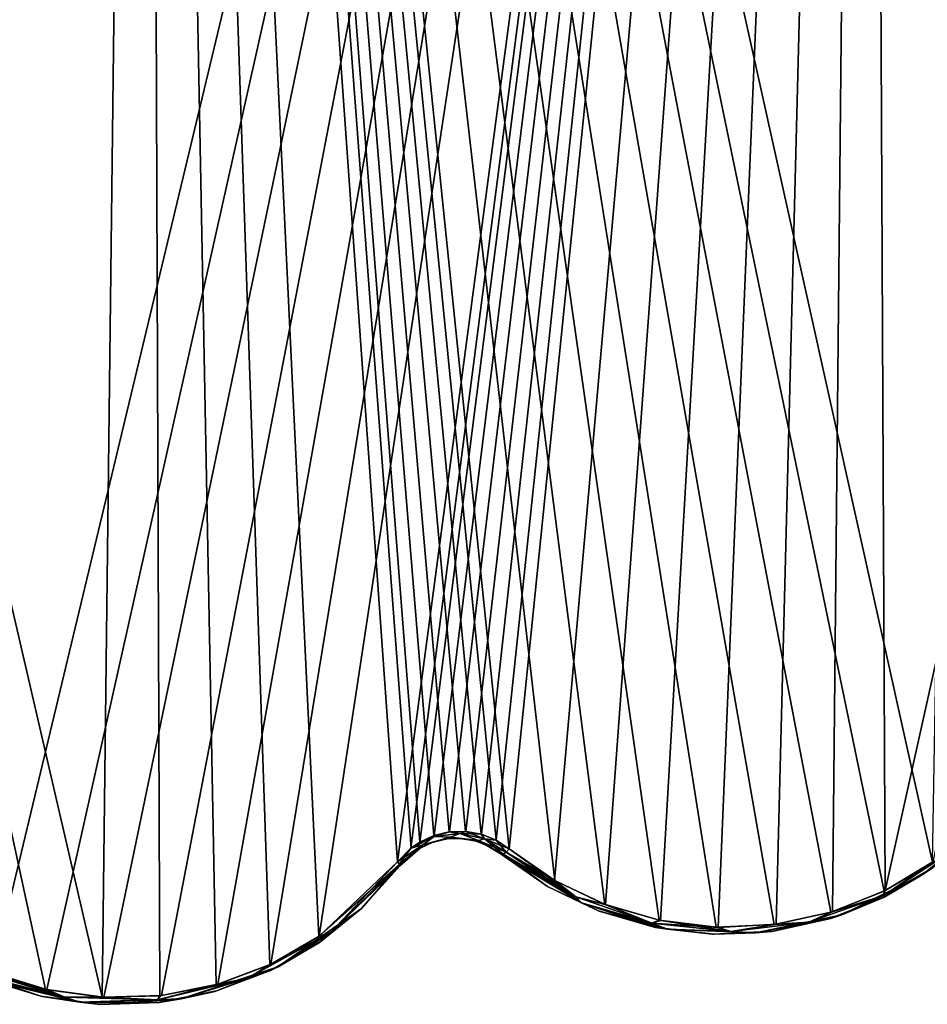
# Model space of a CAD drawing. Header units: millimetres. Extents: x -125 to 125, y -46 to 12.
# Tile 89 of 113: x 55 to 67, y -43 to -29. Entities that reach past the tile are written whole.
import ezdxf

# ---------------------------------------------------------------- set-up
doc = ezdxf.new("R2010")
doc.units = ezdxf.units.MM
doc.header["$LTSCALE"] = 26.699852
for name, color, linetype in [('127', 7, 'CONTINUOUS'), ('128', 7, 'CONTINUOUS'), ('172', 7, 'CONTINUOUS'), ('182', 7, 'CONTINUOUS'), ('183', 7, 'CONTINUOUS'), ('210', 7, 'CONTINUOUS'), ('211', 7, 'CONTINUOUS'), ('212', 7, 'CONTINUOUS'), ('241', 7, 'CONTINUOUS'), ('242', 7, 'CONTINUOUS'), ('243', 7, 'CONTINUOUS')]:
    doc.layers.add(name, color=color, linetype=linetype)

msp = doc.modelspace()

# ---------------------------------------------------------------- linework, layer by layer
at = {"layer": '127', "linetype": 'Continuous'}
for points in [[(61.981, -41.393, 107.396), (61.324, -40.938, 107.774), (61.978, -41.391, -107.397), (61.981, -41.393, 107.396)], [(61.324, -40.938, 107.774), (61.324, -40.938, -107.774), (61.978, -41.391, -107.397), (61.324, -40.938, 107.774)], [(67.265, -41.23, -104.237), (66.719, -41.546, 104.573), (66.735, -41.538, -104.563), (67.265, -41.23, -104.237)], [(67.265, -41.23, 104.236), (66.719, -41.546, 104.573), (67.265, -41.23, -104.237), (67.265, -41.23, 104.236)], [(67.411, -41.129, 104.146), (67.265, -41.23, 104.236), (67.418, -41.124, -104.142), (67.411, -41.129, 104.146)], [(67.418, -41.124, -104.142), (67.265, -41.23, 104.236), (67.265, -41.23, -104.237), (67.418, -41.124, -104.142)], [(62.709, -41.741, -106.973), (61.981, -41.393, 107.396), (61.978, -41.391, -107.397), (62.709, -41.741, -106.973)], [(62.701, -41.738, 106.978), (61.981, -41.393, 107.396), (62.709, -41.741, -106.973), (62.701, -41.738, 106.978)], [(66.719, -41.546, 104.573), (65.953, -41.851, 105.042), (65.977, -41.844, -105.027), (66.719, -41.546, 104.573)], [(66.735, -41.538, -104.563), (66.719, -41.546, 104.573), (65.977, -41.844, -105.027), (66.735, -41.538, -104.563)], [(63.483, -41.967, 106.52), (62.701, -41.738, 106.978), (62.709, -41.741, -106.973), (63.483, -41.967, 106.52)], [(63.502, -41.97, -106.509), (63.483, -41.967, 106.52), (62.709, -41.741, -106.973), (63.502, -41.97, -106.509)], [(65.953, -41.851, 105.042), (65.138, -42.027, 105.535), (65.166, -42.024, -105.519), (65.953, -41.851, 105.042)], [(65.977, -41.844, -105.027), (65.953, -41.851, 105.042), (65.166, -42.024, -105.519), (65.977, -41.844, -105.027)], [(64.305, -42.066, 106.034), (63.483, -41.967, 106.52), (63.502, -41.97, -106.509), (64.305, -42.066, 106.034)], [(64.331, -42.067, -106.019), (64.305, -42.066, 106.034), (63.502, -41.97, -106.509), (64.331, -42.067, -106.019)], [(65.138, -42.027, 105.535), (64.305, -42.066, 106.034), (64.331, -42.067, -106.019), (65.138, -42.027, 105.535)], [(65.166, -42.024, -105.519), (65.138, -42.027, 105.535), (64.331, -42.067, -106.019), (65.166, -42.024, -105.519)]]:
    msp.add_3dface(points, dxfattribs=at)
at = {"layer": '128', "linetype": 'Continuous'}
for points in [[(59.897, -41.103, 108.649), (59.355, -41.702, 108.928), (59.897, -41.103, -108.649), (59.897, -41.103, 108.649)], [(59.897, -41.103, -108.649), (59.355, -41.702, 108.928), (59.355, -41.702, -108.928), (59.897, -41.103, -108.649)], [(59.355, -41.702, 108.928), (58.762, -42.181, 109.233), (58.77, -42.175, -109.229), (59.355, -41.702, 108.928)], [(59.355, -41.702, -108.928), (59.355, -41.702, 108.928), (58.77, -42.175, -109.229), (59.355, -41.702, -108.928)], [(58.762, -42.181, 109.233), (58.06, -42.584, 109.593), (58.075, -42.577, -109.585), (58.762, -42.181, 109.233)], [(58.77, -42.175, -109.229), (58.762, -42.181, 109.233), (58.075, -42.577, -109.585), (58.77, -42.175, -109.229)], [(58.06, -42.584, 109.593), (57.29, -42.872, 109.983), (57.311, -42.866, -109.972), (58.06, -42.584, 109.593)], [(58.075, -42.577, -109.585), (58.06, -42.584, 109.593), (57.311, -42.866, -109.972), (58.075, -42.577, -109.585)], [(54.836, -42.94, 111.201), (54.061, -42.699, 111.577), (54.069, -42.703, -111.573), (54.836, -42.94, 111.201)], [(54.852, -42.944, -111.193), (54.836, -42.94, 111.201), (54.069, -42.703, -111.573), (54.852, -42.944, -111.193)], [(57.29, -42.872, 109.983), (56.478, -43.031, 110.391), (56.501, -43.028, -110.379), (57.29, -42.872, 109.983)], [(57.311, -42.866, -109.972), (57.29, -42.872, 109.983), (56.501, -43.028, -110.379), (57.311, -42.866, -109.972)], [(55.65, -43.053, 110.801), (54.836, -42.94, 111.201), (54.852, -42.944, -111.193), (55.65, -43.053, 110.801)], [(55.672, -43.055, -110.791), (55.65, -43.053, 110.801), (54.852, -42.944, -111.193), (55.672, -43.055, -110.791)], [(56.478, -43.031, 110.391), (55.65, -43.053, 110.801), (55.672, -43.055, -110.791), (56.478, -43.031, 110.391)], [(56.501, -43.028, -110.379), (56.478, -43.031, 110.391), (55.672, -43.055, -110.791), (56.501, -43.028, -110.379)]]:
    msp.add_3dface(points, dxfattribs=at)
at = {"layer": '172', "linetype": 'Continuous'}
for points in [[(60.361, -40.767, 108.374), (60.181, -40.851, 108.482), (60.182, -40.85, -108.482), (60.361, -40.767, 108.374)], [(60.364, -40.766, -108.372), (60.361, -40.767, 108.374), (60.182, -40.85, -108.482), (60.364, -40.766, -108.372)], [(60.558, -40.72, 108.254), (60.361, -40.767, 108.374), (60.364, -40.766, -108.372), (60.558, -40.72, 108.254)], [(60.563, -40.72, -108.251), (60.558, -40.72, 108.254), (60.364, -40.766, -108.372), (60.563, -40.72, -108.251)], [(60.765, -40.714, 108.127), (60.558, -40.72, 108.254), (60.563, -40.72, -108.251), (60.765, -40.714, 108.127)], [(60.77, -40.714, -108.124), (60.765, -40.714, 108.127), (60.563, -40.72, -108.251), (60.77, -40.714, -108.124)], [(60.969, -40.751, 108), (60.765, -40.714, 108.127), (60.77, -40.714, -108.124), (60.969, -40.751, 108)], [(60.972, -40.752, -107.998), (60.969, -40.751, 108), (60.77, -40.714, -108.124), (60.972, -40.752, -107.998)], [(61.158, -40.827, 107.88), (60.969, -40.751, 108), (60.972, -40.752, -107.998), (61.158, -40.827, 107.88)], [(61.159, -40.828, -107.88), (61.158, -40.827, 107.88), (60.972, -40.752, -107.998), (61.159, -40.828, -107.88)], [(61.324, -40.938, -107.774), (61.324, -40.938, 107.774), (61.158, -40.827, 107.88), (61.324, -40.938, -107.774)], [(61.324, -40.938, -107.774), (61.158, -40.827, 107.88), (61.159, -40.828, -107.88), (61.324, -40.938, -107.774)], [(60.181, -40.851, 108.482), (59.897, -41.103, 108.649), (60.182, -40.85, -108.482), (60.181, -40.851, 108.482)], [(59.897, -41.103, 108.649), (59.897, -41.103, -108.649), (60.182, -40.85, -108.482), (59.897, -41.103, 108.649)]]:
    msp.add_3dface(points, dxfattribs=at)
at = {"layer": '182', "color": 253, "linetype": 'Continuous', "true_color": 0xa2afbf}
for points in [[(66.504, 8.942, -105.841), (54.15, -42.611, -111.663), (54.236, 8.942, -112.621), (66.504, 8.942, -105.841)], [(54.918, -42.848, -111.283), (54.15, -42.611, -111.663), (66.504, 8.942, -105.841), (54.918, -42.848, -111.283)], [(55.722, -42.956, -110.88), (54.918, -42.848, -111.283), (66.504, 8.942, -105.841), (55.722, -42.956, -110.88)], [(56.535, -42.931, -110.468), (55.722, -42.956, -110.88), (66.504, 8.942, -105.841), (56.535, -42.931, -110.468)], [(57.33, -42.772, -110.061), (56.535, -42.931, -110.468), (66.504, 8.942, -105.841), (57.33, -42.772, -110.061)], [(58.079, -42.488, -109.673), (57.33, -42.772, -110.061), (66.504, 8.942, -105.841), (58.079, -42.488, -109.673)], [(58.76, -42.095, -109.317), (58.079, -42.488, -109.673), (66.504, 8.942, -105.841), (58.76, -42.095, -109.317)], [(59.866, -41.044, -108.737), (58.76, -42.095, -109.317), (66.504, 8.942, -105.841), (59.866, -41.044, -108.737)], [(60.054, -40.852, -108.637), (59.866, -41.044, -108.737), (66.504, 8.942, -105.841), (60.054, -40.852, -108.637)], [(60.18, -40.766, -108.569), (60.054, -40.852, -108.637), (66.504, 8.942, -105.841), (60.18, -40.766, -108.569)], [(60.38, -40.673, -108.46), (60.18, -40.766, -108.569), (66.504, 8.942, -105.841), (60.38, -40.673, -108.46)], [(60.599, -40.622, -108.338), (60.38, -40.673, -108.46), (66.504, 8.942, -105.841), (60.599, -40.622, -108.338)], [(60.826, -40.617, -108.211), (60.599, -40.622, -108.338), (66.504, 8.942, -105.841), (60.826, -40.617, -108.211)], [(61.049, -40.657, -108.085), (60.826, -40.617, -108.211), (66.504, 8.942, -105.841), (61.049, -40.657, -108.085)], [(61.255, -40.741, -107.967), (61.049, -40.657, -108.085), (66.504, 8.942, -105.841), (61.255, -40.741, -107.967)], [(61.437, -40.862, -107.861), (61.255, -40.741, -107.967), (66.504, 8.942, -105.841), (61.437, -40.862, -107.861)], [(62.078, -41.306, -107.484), (61.437, -40.862, -107.861), (66.504, 8.942, -105.841), (62.078, -41.306, -107.484)], [(62.796, -41.649, -107.059), (62.078, -41.306, -107.484), (66.504, 8.942, -105.841), (62.796, -41.649, -107.059)], [(63.573, -41.874, -106.595), (62.796, -41.649, -107.059), (66.504, 8.942, -105.841), (63.573, -41.874, -106.595)], [(64.386, -41.969, -106.104), (63.573, -41.874, -106.595), (66.504, 8.942, -105.841), (64.386, -41.969, -106.104)], [(65.205, -41.926, -105.604), (64.386, -41.969, -106.104), (66.504, 8.942, -105.841), (65.205, -41.926, -105.604)], [(66.001, -41.75, -105.112), (65.205, -41.926, -105.604), (66.504, 8.942, -105.841), (66.001, -41.75, -105.112)], [(66.744, -41.45, -104.647), (66.001, -41.75, -105.112), (66.504, 8.942, -105.841), (66.744, -41.45, -104.647)], [(77.936, 8.942, -97.729), (66.744, -41.45, -104.647), (66.504, 8.942, -105.841), (77.936, 8.942, -97.729)], [(67.413, -41.045, -104.226), (66.744, -41.45, -104.647), (77.936, 8.942, -97.729), (67.413, -41.045, -104.226)]]:
    msp.add_3dface(points, dxfattribs=at)
at = {"layer": '183', "color": 253, "linetype": 'Continuous', "true_color": 0xa2afbf}
for points in [[(56.318, 8.942, 111.594), (43.687, 8.942, 117.117), (55.701, -42.955, 110.891), (56.318, 8.942, 111.594)], [(55.701, -42.955, 110.891), (43.687, 8.942, 117.117), (54.902, -42.845, 111.29), (55.701, -42.955, 110.891)], [(54.902, -42.845, 111.29), (43.687, 8.942, 117.117), (54.142, -42.608, 111.667), (54.902, -42.845, 111.29)], [(56.512, -42.933, 110.48), (56.318, 8.942, 111.594), (55.701, -42.955, 110.891), (56.512, -42.933, 110.48)], [(68.264, 8.942, 104.714), (56.318, 8.942, 111.594), (67.407, -41.049, 104.23), (68.264, 8.942, 104.714)], [(58.753, -42.1, 109.321), (56.318, 8.942, 111.594), (58.064, -42.496, 109.681), (58.753, -42.1, 109.321)], [(59.866, -41.044, 108.737), (56.318, 8.942, 111.594), (58.753, -42.1, 109.321), (59.866, -41.044, 108.737)], [(60.055, -40.852, 108.637), (56.318, 8.942, 111.594), (59.866, -41.044, 108.737), (60.055, -40.852, 108.637)], [(60.178, -40.767, 108.57), (56.318, 8.942, 111.594), (60.055, -40.852, 108.637), (60.178, -40.767, 108.57)], [(57.309, -42.778, 110.072), (56.318, 8.942, 111.594), (56.512, -42.933, 110.48), (57.309, -42.778, 110.072)], [(58.064, -42.496, 109.681), (56.318, 8.942, 111.594), (57.309, -42.778, 110.072), (58.064, -42.496, 109.681)], [(63.555, -41.87, 106.606), (56.318, 8.942, 111.594), (62.788, -41.646, 107.064), (63.555, -41.87, 106.606)], [(64.36, -41.968, 106.12), (56.318, 8.942, 111.594), (63.555, -41.87, 106.606), (64.36, -41.968, 106.12)], [(65.178, -41.93, 105.62), (56.318, 8.942, 111.594), (64.36, -41.968, 106.12), (65.178, -41.93, 105.62)], [(62.788, -41.646, 107.064), (56.318, 8.942, 111.594), (62.081, -41.308, 107.482), (62.788, -41.646, 107.064)], [(60.376, -40.675, 108.462), (56.318, 8.942, 111.594), (60.178, -40.767, 108.57), (60.376, -40.675, 108.462)], [(60.594, -40.623, 108.341), (56.318, 8.942, 111.594), (60.376, -40.675, 108.462), (60.594, -40.623, 108.341)], [(60.821, -40.616, 108.214), (56.318, 8.942, 111.594), (60.594, -40.623, 108.341), (60.821, -40.616, 108.214)], [(61.046, -40.657, 108.087), (56.318, 8.942, 111.594), (60.821, -40.616, 108.214), (61.046, -40.657, 108.087)], [(67.407, -41.049, 104.23), (56.318, 8.942, 111.594), (66.728, -41.458, 104.658), (67.407, -41.049, 104.23)], [(66.728, -41.458, 104.658), (56.318, 8.942, 111.594), (65.977, -41.757, 105.127), (66.728, -41.458, 104.658)], [(65.977, -41.757, 105.127), (56.318, 8.942, 111.594), (65.178, -41.93, 105.62), (65.977, -41.757, 105.127)], [(61.254, -40.741, 107.967), (56.318, 8.942, 111.594), (61.046, -40.657, 108.087), (61.254, -40.741, 107.967)], [(61.437, -40.862, 107.861), (56.318, 8.942, 111.594), (61.254, -40.741, 107.967), (61.437, -40.862, 107.861)], [(62.081, -41.308, 107.482), (56.318, 8.942, 111.594), (61.437, -40.862, 107.861), (62.081, -41.308, 107.482)]]:
    msp.add_3dface(points, dxfattribs=at)
at = {"layer": '210', "linetype": 'Continuous'}
for points in [[(59.866, -41.044, 108.737), (58.753, -42.1, 109.321), (59.893, -41.077, 108.705), (59.866, -41.044, 108.737)], [(59.893, -41.077, 108.705), (58.753, -42.1, 109.321), (59.894, -41.08, 108.702), (59.893, -41.077, 108.705)], [(58.753, -42.1, 109.321), (59.895, -41.081, 108.7), (59.894, -41.08, 108.702), (58.753, -42.1, 109.321)], [(58.753, -42.1, 109.321), (58.918, -42.043, 109.213), (59.895, -41.081, 108.7), (58.753, -42.1, 109.321)], [(58.918, -42.043, 109.213), (59.897, -41.103, 108.649), (59.895, -41.081, 108.7), (58.918, -42.043, 109.213)], [(59.355, -41.702, 108.928), (59.897, -41.103, 108.649), (58.918, -42.043, 109.213), (59.355, -41.702, 108.928)], [(58.762, -42.181, 109.233), (59.355, -41.702, 108.928), (58.179, -42.526, 109.545), (58.762, -42.181, 109.233)], [(58.179, -42.526, 109.545), (59.355, -41.702, 108.928), (58.918, -42.043, 109.213), (58.179, -42.526, 109.545)], [(57.752, -42.686, 109.821), (58.179, -42.526, 109.545), (58.918, -42.043, 109.213), (57.752, -42.686, 109.821)], [(58.064, -42.496, 109.681), (57.752, -42.686, 109.821), (58.918, -42.043, 109.213), (58.064, -42.496, 109.681)], [(58.753, -42.1, 109.321), (58.064, -42.496, 109.681), (58.918, -42.043, 109.213), (58.753, -42.1, 109.321)], [(58.06, -42.584, 109.593), (58.762, -42.181, 109.233), (58.179, -42.526, 109.545), (58.06, -42.584, 109.593)], [(58.064, -42.496, 109.681), (57.309, -42.778, 110.072), (57.752, -42.686, 109.821), (58.064, -42.496, 109.681)], [(54.142, -42.608, 111.667), (53.907, -42.572, 111.761), (55.173, -42.956, 111.134), (54.142, -42.608, 111.667)], [(53.907, -42.572, 111.761), (53.985, -42.654, 111.669), (55.173, -42.956, 111.134), (53.907, -42.572, 111.761)], [(54.902, -42.845, 111.29), (54.142, -42.608, 111.667), (55.173, -42.956, 111.134), (54.902, -42.845, 111.29)], [(56.812, -42.979, 110.251), (58.179, -42.526, 109.545), (57.752, -42.686, 109.821), (56.812, -42.979, 110.251)], [(58.06, -42.584, 109.593), (58.179, -42.526, 109.545), (56.812, -42.979, 110.251), (58.06, -42.584, 109.593)], [(57.29, -42.872, 109.983), (58.06, -42.584, 109.593), (56.812, -42.979, 110.251), (57.29, -42.872, 109.983)], [(53.985, -42.654, 111.669), (55.382, -43.024, 110.975), (55.173, -42.956, 111.134), (53.985, -42.654, 111.669)], [(54.836, -42.94, 111.201), (55.382, -43.024, 110.975), (53.985, -42.654, 111.669), (54.836, -42.94, 111.201)], [(54.061, -42.699, 111.577), (54.836, -42.94, 111.201), (53.985, -42.654, 111.669), (54.061, -42.699, 111.577)], [(56.512, -42.933, 110.48), (56.48, -42.993, 110.475), (57.752, -42.686, 109.821), (56.512, -42.933, 110.48)], [(56.48, -42.993, 110.475), (56.812, -42.979, 110.251), (57.752, -42.686, 109.821), (56.48, -42.993, 110.475)], [(57.309, -42.778, 110.072), (56.512, -42.933, 110.48), (57.752, -42.686, 109.821), (57.309, -42.778, 110.072)], [(55.701, -42.955, 110.891), (54.902, -42.845, 111.29), (55.173, -42.956, 111.134), (55.701, -42.955, 110.891)], [(56.478, -43.031, 110.391), (57.29, -42.872, 109.983), (56.812, -42.979, 110.251), (56.478, -43.031, 110.391)], [(54.836, -42.94, 111.201), (55.65, -43.053, 110.801), (55.382, -43.024, 110.975), (54.836, -42.94, 111.201)], [(55.701, -42.955, 110.891), (55.173, -42.956, 111.134), (56.48, -42.993, 110.475), (55.701, -42.955, 110.891)], [(55.173, -42.956, 111.134), (55.382, -43.024, 110.975), (56.48, -42.993, 110.475), (55.173, -42.956, 111.134)], [(55.382, -43.024, 110.975), (56.812, -42.979, 110.251), (56.48, -42.993, 110.475), (55.382, -43.024, 110.975)], [(56.478, -43.031, 110.391), (56.812, -42.979, 110.251), (55.382, -43.024, 110.975), (56.478, -43.031, 110.391)], [(55.65, -43.053, 110.801), (56.478, -43.031, 110.391), (55.382, -43.024, 110.975), (55.65, -43.053, 110.801)], [(56.512, -42.933, 110.48), (55.701, -42.955, 110.891), (56.48, -42.993, 110.475), (56.512, -42.933, 110.48)]]:
    msp.add_3dface(points, dxfattribs=at)
at = {"layer": '211', "linetype": 'Continuous'}
for points in [[(60.055, -40.852, 108.637), (60.223, -40.805, 108.518), (60.382, -40.687, 108.457), (60.055, -40.852, 108.637)], [(60.178, -40.767, 108.57), (60.055, -40.852, 108.637), (60.382, -40.687, 108.457), (60.178, -40.767, 108.57)], [(60.376, -40.675, 108.462), (60.178, -40.767, 108.57), (60.382, -40.687, 108.457), (60.376, -40.675, 108.462)], [(60.223, -40.805, 108.518), (60.613, -40.695, 108.288), (60.382, -40.687, 108.457), (60.223, -40.805, 108.518)], [(60.594, -40.623, 108.341), (60.376, -40.675, 108.462), (60.382, -40.687, 108.457), (60.594, -40.623, 108.341)], [(60.594, -40.623, 108.341), (60.382, -40.687, 108.457), (60.742, -40.643, 108.253), (60.594, -40.623, 108.341)], [(60.382, -40.687, 108.457), (60.613, -40.695, 108.288), (60.742, -40.643, 108.253), (60.382, -40.687, 108.457)], [(60.821, -40.616, 108.214), (60.594, -40.623, 108.341), (60.742, -40.643, 108.253), (60.821, -40.616, 108.214)], [(60.613, -40.695, 108.288), (61.006, -40.742, 108.048), (60.742, -40.643, 108.253), (60.613, -40.695, 108.288)], [(60.821, -40.616, 108.214), (60.742, -40.643, 108.253), (61.091, -40.72, 108.048), (60.821, -40.616, 108.214)], [(60.742, -40.643, 108.253), (61.006, -40.742, 108.048), (61.091, -40.72, 108.048), (60.742, -40.643, 108.253)], [(61.046, -40.657, 108.087), (60.821, -40.616, 108.214), (61.091, -40.72, 108.048), (61.046, -40.657, 108.087)], [(61.254, -40.741, 107.967), (61.046, -40.657, 108.087), (61.091, -40.72, 108.048), (61.254, -40.741, 107.967)], [(59.866, -41.044, 108.737), (59.893, -41.077, 108.705), (60.223, -40.805, 108.518), (59.866, -41.044, 108.737)], [(60.055, -40.852, 108.637), (59.866, -41.044, 108.737), (60.223, -40.805, 108.518), (60.055, -40.852, 108.637)], [(59.893, -41.077, 108.705), (60.181, -40.851, 108.482), (60.223, -40.805, 108.518), (59.893, -41.077, 108.705)], [(60.181, -40.851, 108.482), (60.361, -40.767, 108.374), (60.223, -40.805, 108.518), (60.181, -40.851, 108.482)], [(60.223, -40.805, 108.518), (60.558, -40.72, 108.254), (60.613, -40.695, 108.288), (60.223, -40.805, 108.518)], [(60.361, -40.767, 108.374), (60.558, -40.72, 108.254), (60.223, -40.805, 108.518), (60.361, -40.767, 108.374)], [(60.558, -40.72, 108.254), (60.765, -40.714, 108.127), (60.613, -40.695, 108.288), (60.558, -40.72, 108.254)], [(60.765, -40.714, 108.127), (60.969, -40.751, 108), (60.613, -40.695, 108.288), (60.765, -40.714, 108.127)], [(60.613, -40.695, 108.288), (60.969, -40.751, 108), (61.006, -40.742, 108.048), (60.613, -40.695, 108.288)], [(60.969, -40.751, 108), (61.158, -40.827, 107.88), (61.006, -40.742, 108.048), (60.969, -40.751, 108)], [(61.006, -40.742, 108.048), (61.355, -40.938, 107.827), (61.091, -40.72, 108.048), (61.006, -40.742, 108.048)], [(61.158, -40.827, 107.88), (61.324, -40.938, 107.774), (61.006, -40.742, 108.048), (61.158, -40.827, 107.88)], [(61.006, -40.742, 108.048), (61.324, -40.938, 107.774), (61.355, -40.938, 107.827), (61.006, -40.742, 108.048)], [(61.091, -40.72, 108.048), (61.355, -40.938, 107.827), (61.398, -40.909, 107.86), (61.091, -40.72, 108.048)], [(61.254, -40.741, 107.967), (61.091, -40.72, 108.048), (61.398, -40.909, 107.86), (61.254, -40.741, 107.967)], [(61.437, -40.862, 107.861), (61.254, -40.741, 107.967), (61.398, -40.909, 107.86), (61.437, -40.862, 107.861)], [(60.181, -40.851, 108.482), (59.893, -41.077, 108.705), (59.894, -41.08, 108.702), (60.181, -40.851, 108.482)], [(59.895, -41.081, 108.7), (60.181, -40.851, 108.482), (59.894, -41.08, 108.702), (59.895, -41.081, 108.7)], [(59.897, -41.103, 108.649), (60.181, -40.851, 108.482), (59.895, -41.081, 108.7), (59.897, -41.103, 108.649)]]:
    msp.add_3dface(points, dxfattribs=at)
at = {"layer": '212', "linetype": 'Continuous'}
for points in [[(61.324, -40.938, 107.774), (61.981, -41.393, 107.396), (61.355, -40.938, 107.827), (61.324, -40.938, 107.774)], [(61.398, -40.909, 107.86), (61.355, -40.938, 107.827), (62.461, -41.624, 107.176), (61.398, -40.909, 107.86)], [(61.355, -40.938, 107.827), (61.981, -41.393, 107.396), (62.461, -41.624, 107.176), (61.355, -40.938, 107.827)], [(61.437, -40.862, 107.861), (61.398, -40.909, 107.86), (62.381, -41.537, 107.282), (61.437, -40.862, 107.861)], [(61.398, -40.909, 107.86), (62.461, -41.624, 107.176), (62.381, -41.537, 107.282), (61.398, -40.909, 107.86)], [(62.081, -41.308, 107.482), (61.437, -40.862, 107.861), (62.381, -41.537, 107.282), (62.081, -41.308, 107.482)], [(66.724, -41.518, 104.637), (67.411, -41.129, 104.146), (67.689, -40.892, 104.028), (66.724, -41.518, 104.637)], [(66.728, -41.458, 104.658), (66.724, -41.518, 104.637), (67.689, -40.892, 104.028), (66.728, -41.458, 104.658)], [(67.407, -41.049, 104.23), (66.728, -41.458, 104.658), (67.689, -40.892, 104.028), (67.407, -41.049, 104.23)], [(66.131, -41.792, 104.948), (67.265, -41.23, 104.236), (66.724, -41.518, 104.637), (66.131, -41.792, 104.948)], [(66.719, -41.546, 104.573), (67.265, -41.23, 104.236), (66.131, -41.792, 104.948), (66.719, -41.546, 104.573)], [(67.265, -41.23, 104.236), (67.411, -41.129, 104.146), (66.724, -41.518, 104.637), (67.265, -41.23, 104.236)], [(62.788, -41.646, 107.064), (62.081, -41.308, 107.482), (62.381, -41.537, 107.282), (62.788, -41.646, 107.064)], [(61.981, -41.393, 107.396), (62.701, -41.738, 106.978), (62.461, -41.624, 107.176), (61.981, -41.393, 107.396)], [(65.667, -41.898, 105.295), (66.131, -41.792, 104.948), (66.724, -41.518, 104.637), (65.667, -41.898, 105.295)], [(65.977, -41.757, 105.127), (65.667, -41.898, 105.295), (66.724, -41.518, 104.637), (65.977, -41.757, 105.127)], [(66.728, -41.458, 104.658), (65.977, -41.757, 105.127), (66.724, -41.518, 104.637), (66.728, -41.458, 104.658)], [(62.381, -41.537, 107.282), (62.461, -41.624, 107.176), (63.453, -41.91, 106.644), (62.381, -41.537, 107.282)], [(62.788, -41.646, 107.064), (62.381, -41.537, 107.282), (63.453, -41.91, 106.644), (62.788, -41.646, 107.064)], [(62.461, -41.624, 107.176), (63.67, -41.994, 106.455), (63.453, -41.91, 106.644), (62.461, -41.624, 107.176)], [(63.483, -41.967, 106.52), (63.67, -41.994, 106.455), (62.461, -41.624, 107.176), (63.483, -41.967, 106.52)], [(62.701, -41.738, 106.978), (63.483, -41.967, 106.52), (62.461, -41.624, 107.176), (62.701, -41.738, 106.978)], [(63.555, -41.87, 106.606), (62.788, -41.646, 107.064), (63.453, -41.91, 106.644), (63.555, -41.87, 106.606)], [(65.953, -41.851, 105.042), (66.719, -41.546, 104.573), (66.131, -41.792, 104.948), (65.953, -41.851, 105.042)], [(64.913, -42.048, 105.701), (66.131, -41.792, 104.948), (65.667, -41.898, 105.295), (64.913, -42.048, 105.701)], [(65.953, -41.851, 105.042), (66.131, -41.792, 104.948), (64.913, -42.048, 105.701), (65.953, -41.851, 105.042)], [(65.977, -41.757, 105.127), (65.178, -41.93, 105.62), (65.667, -41.898, 105.295), (65.977, -41.757, 105.127)], [(63.555, -41.87, 106.606), (63.453, -41.91, 106.644), (64.563, -42.029, 105.973), (63.555, -41.87, 106.606)], [(63.453, -41.91, 106.644), (63.67, -41.994, 106.455), (64.563, -42.029, 105.973), (63.453, -41.91, 106.644)], [(64.36, -41.968, 106.12), (63.555, -41.87, 106.606), (64.563, -42.029, 105.973), (64.36, -41.968, 106.12)], [(65.178, -41.93, 105.62), (64.36, -41.968, 106.12), (64.563, -42.029, 105.973), (65.178, -41.93, 105.62)], [(64.563, -42.029, 105.973), (64.913, -42.048, 105.701), (65.667, -41.898, 105.295), (64.563, -42.029, 105.973)], [(65.178, -41.93, 105.62), (64.563, -42.029, 105.973), (65.667, -41.898, 105.295), (65.178, -41.93, 105.62)], [(65.138, -42.027, 105.535), (65.953, -41.851, 105.042), (64.913, -42.048, 105.701), (65.138, -42.027, 105.535)], [(63.483, -41.967, 106.52), (64.305, -42.066, 106.034), (63.67, -41.994, 106.455), (63.483, -41.967, 106.52)], [(63.67, -41.994, 106.455), (64.913, -42.048, 105.701), (64.563, -42.029, 105.973), (63.67, -41.994, 106.455)], [(64.305, -42.066, 106.034), (64.913, -42.048, 105.701), (63.67, -41.994, 106.455), (64.305, -42.066, 106.034)], [(64.305, -42.066, 106.034), (65.138, -42.027, 105.535), (64.913, -42.048, 105.701), (64.305, -42.066, 106.034)]]:
    msp.add_3dface(points, dxfattribs=at)
at = {"layer": '241', "linetype": 'Continuous'}
for points in [[(62.461, -41.624, -107.176), (61.324, -40.938, -107.774), (61.355, -40.938, -107.827), (62.461, -41.624, -107.176)], [(61.978, -41.391, -107.397), (61.324, -40.938, -107.774), (62.461, -41.624, -107.176), (61.978, -41.391, -107.397)], [(62.381, -41.537, -107.282), (61.355, -40.938, -107.827), (61.398, -40.909, -107.86), (62.381, -41.537, -107.282)], [(62.461, -41.624, -107.176), (61.355, -40.938, -107.827), (62.381, -41.537, -107.282), (62.461, -41.624, -107.176)], [(61.437, -40.862, -107.861), (62.078, -41.306, -107.484), (61.398, -40.909, -107.86), (61.437, -40.862, -107.861)], [(62.078, -41.306, -107.484), (62.381, -41.537, -107.282), (61.398, -40.909, -107.86), (62.078, -41.306, -107.484)], [(67.689, -40.892, -104.028), (67.265, -41.23, -104.237), (66.724, -41.518, -104.637), (67.689, -40.892, -104.028)], [(67.413, -41.045, -104.226), (67.689, -40.892, -104.028), (66.724, -41.518, -104.637), (67.413, -41.045, -104.226)], [(67.418, -41.124, -104.142), (67.265, -41.23, -104.237), (67.689, -40.892, -104.028), (67.418, -41.124, -104.142)], [(66.744, -41.45, -104.647), (67.413, -41.045, -104.226), (66.724, -41.518, -104.637), (66.744, -41.45, -104.647)], [(67.265, -41.23, -104.237), (66.131, -41.792, -104.948), (66.724, -41.518, -104.637), (67.265, -41.23, -104.237)], [(67.265, -41.23, -104.237), (66.735, -41.538, -104.563), (66.131, -41.792, -104.948), (67.265, -41.23, -104.237)], [(62.078, -41.306, -107.484), (62.796, -41.649, -107.059), (62.381, -41.537, -107.282), (62.078, -41.306, -107.484)], [(62.709, -41.741, -106.973), (61.978, -41.391, -107.397), (62.461, -41.624, -107.176), (62.709, -41.741, -106.973)], [(66.724, -41.518, -104.637), (66.131, -41.792, -104.948), (65.667, -41.898, -105.295), (66.724, -41.518, -104.637)], [(66.001, -41.75, -105.112), (66.724, -41.518, -104.637), (65.667, -41.898, -105.295), (66.001, -41.75, -105.112)], [(66.001, -41.75, -105.112), (66.744, -41.45, -104.647), (66.724, -41.518, -104.637), (66.001, -41.75, -105.112)], [(63.453, -41.91, -106.644), (62.461, -41.624, -107.176), (62.381, -41.537, -107.282), (63.453, -41.91, -106.644)], [(62.796, -41.649, -107.059), (63.453, -41.91, -106.644), (62.381, -41.537, -107.282), (62.796, -41.649, -107.059)], [(63.67, -41.994, -106.455), (62.709, -41.741, -106.973), (62.461, -41.624, -107.176), (63.67, -41.994, -106.455)], [(63.67, -41.994, -106.455), (62.461, -41.624, -107.176), (63.453, -41.91, -106.644), (63.67, -41.994, -106.455)], [(62.796, -41.649, -107.059), (63.573, -41.874, -106.595), (63.453, -41.91, -106.644), (62.796, -41.649, -107.059)], [(66.735, -41.538, -104.563), (65.977, -41.844, -105.027), (66.131, -41.792, -104.948), (66.735, -41.538, -104.563)], [(63.502, -41.97, -106.509), (62.709, -41.741, -106.973), (63.67, -41.994, -106.455), (63.502, -41.97, -106.509)], [(66.131, -41.792, -104.948), (65.166, -42.024, -105.519), (64.913, -42.048, -105.701), (66.131, -41.792, -104.948)], [(66.131, -41.792, -104.948), (64.913, -42.048, -105.701), (65.667, -41.898, -105.295), (66.131, -41.792, -104.948)], [(65.977, -41.844, -105.027), (65.166, -42.024, -105.519), (66.131, -41.792, -104.948), (65.977, -41.844, -105.027)], [(65.205, -41.926, -105.604), (66.001, -41.75, -105.112), (65.667, -41.898, -105.295), (65.205, -41.926, -105.604)], [(63.573, -41.874, -106.595), (64.386, -41.969, -106.104), (63.453, -41.91, -106.644), (63.573, -41.874, -106.595)], [(64.563, -42.029, -105.973), (63.67, -41.994, -106.455), (63.453, -41.91, -106.644), (64.563, -42.029, -105.973)], [(64.386, -41.969, -106.104), (64.563, -42.029, -105.973), (63.453, -41.91, -106.644), (64.386, -41.969, -106.104)], [(64.386, -41.969, -106.104), (65.205, -41.926, -105.604), (64.563, -42.029, -105.973), (64.386, -41.969, -106.104)], [(65.667, -41.898, -105.295), (64.913, -42.048, -105.701), (64.563, -42.029, -105.973), (65.667, -41.898, -105.295)], [(65.205, -41.926, -105.604), (65.667, -41.898, -105.295), (64.563, -42.029, -105.973), (65.205, -41.926, -105.604)], [(64.331, -42.067, -106.019), (63.502, -41.97, -106.509), (63.67, -41.994, -106.455), (64.331, -42.067, -106.019)], [(64.913, -42.048, -105.701), (64.331, -42.067, -106.019), (63.67, -41.994, -106.455), (64.913, -42.048, -105.701)], [(64.913, -42.048, -105.701), (63.67, -41.994, -106.455), (64.563, -42.029, -105.973), (64.913, -42.048, -105.701)], [(65.166, -42.024, -105.519), (64.331, -42.067, -106.019), (64.913, -42.048, -105.701), (65.166, -42.024, -105.519)]]:
    msp.add_3dface(points, dxfattribs=at)
at = {"layer": '242', "linetype": 'Continuous'}
for points in [[(60.054, -40.852, -108.637), (60.18, -40.766, -108.569), (60.382, -40.687, -108.457), (60.054, -40.852, -108.637)], [(60.223, -40.805, -108.518), (60.054, -40.852, -108.637), (60.382, -40.687, -108.457), (60.223, -40.805, -108.518)], [(60.18, -40.766, -108.569), (60.38, -40.673, -108.46), (60.382, -40.687, -108.457), (60.18, -40.766, -108.569)], [(60.613, -40.695, -108.288), (60.223, -40.805, -108.518), (60.382, -40.687, -108.457), (60.613, -40.695, -108.288)], [(60.38, -40.673, -108.46), (60.599, -40.622, -108.338), (60.382, -40.687, -108.457), (60.38, -40.673, -108.46)], [(60.599, -40.622, -108.338), (60.742, -40.643, -108.253), (60.382, -40.687, -108.457), (60.599, -40.622, -108.338)], [(60.742, -40.643, -108.253), (60.613, -40.695, -108.288), (60.382, -40.687, -108.457), (60.742, -40.643, -108.253)], [(60.599, -40.622, -108.338), (60.826, -40.617, -108.211), (60.742, -40.643, -108.253), (60.599, -40.622, -108.338)], [(61.006, -40.742, -108.048), (60.613, -40.695, -108.288), (60.742, -40.643, -108.253), (61.006, -40.742, -108.048)], [(60.826, -40.617, -108.211), (61.049, -40.657, -108.085), (60.742, -40.643, -108.253), (60.826, -40.617, -108.211)], [(61.091, -40.72, -108.048), (61.006, -40.742, -108.048), (60.742, -40.643, -108.253), (61.091, -40.72, -108.048)], [(61.049, -40.657, -108.085), (61.091, -40.72, -108.048), (60.742, -40.643, -108.253), (61.049, -40.657, -108.085)], [(61.049, -40.657, -108.085), (61.255, -40.741, -107.967), (61.091, -40.72, -108.048), (61.049, -40.657, -108.085)], [(59.893, -41.077, -108.705), (60.223, -40.805, -108.518), (59.894, -41.08, -108.702), (59.893, -41.077, -108.705)], [(60.054, -40.852, -108.637), (60.223, -40.805, -108.518), (59.893, -41.077, -108.705), (60.054, -40.852, -108.637)], [(59.894, -41.08, -108.702), (60.223, -40.805, -108.518), (59.895, -41.081, -108.7), (59.894, -41.08, -108.702)], [(60.223, -40.805, -108.518), (59.897, -41.103, -108.649), (59.895, -41.081, -108.7), (60.223, -40.805, -108.518)], [(60.182, -40.85, -108.482), (59.897, -41.103, -108.649), (60.223, -40.805, -108.518), (60.182, -40.85, -108.482)], [(60.364, -40.766, -108.372), (60.182, -40.85, -108.482), (60.223, -40.805, -108.518), (60.364, -40.766, -108.372)], [(60.613, -40.695, -108.288), (60.364, -40.766, -108.372), (60.223, -40.805, -108.518), (60.613, -40.695, -108.288)], [(60.563, -40.72, -108.251), (60.364, -40.766, -108.372), (60.613, -40.695, -108.288), (60.563, -40.72, -108.251)], [(60.77, -40.714, -108.124), (60.563, -40.72, -108.251), (60.613, -40.695, -108.288), (60.77, -40.714, -108.124)], [(61.006, -40.742, -108.048), (60.77, -40.714, -108.124), (60.613, -40.695, -108.288), (61.006, -40.742, -108.048)], [(60.972, -40.752, -107.998), (60.77, -40.714, -108.124), (61.006, -40.742, -108.048), (60.972, -40.752, -107.998)], [(61.159, -40.828, -107.88), (60.972, -40.752, -107.998), (61.006, -40.742, -108.048), (61.159, -40.828, -107.88)], [(61.398, -40.909, -107.86), (61.006, -40.742, -108.048), (61.091, -40.72, -108.048), (61.398, -40.909, -107.86)], [(61.355, -40.938, -107.827), (61.159, -40.828, -107.88), (61.006, -40.742, -108.048), (61.355, -40.938, -107.827)], [(61.398, -40.909, -107.86), (61.355, -40.938, -107.827), (61.006, -40.742, -108.048), (61.398, -40.909, -107.86)], [(61.437, -40.862, -107.861), (61.398, -40.909, -107.86), (61.091, -40.72, -108.048), (61.437, -40.862, -107.861)], [(61.255, -40.741, -107.967), (61.437, -40.862, -107.861), (61.091, -40.72, -108.048), (61.255, -40.741, -107.967)], [(61.324, -40.938, -107.774), (61.159, -40.828, -107.88), (61.355, -40.938, -107.827), (61.324, -40.938, -107.774)], [(59.866, -41.044, -108.737), (60.054, -40.852, -108.637), (59.893, -41.077, -108.705), (59.866, -41.044, -108.737)]]:
    msp.add_3dface(points, dxfattribs=at)
at = {"layer": '243', "linetype": 'Continuous'}
for points in [[(58.76, -42.095, -109.317), (59.866, -41.044, -108.737), (58.918, -42.043, -109.213), (58.76, -42.095, -109.317)], [(59.866, -41.044, -108.737), (59.893, -41.077, -108.705), (58.918, -42.043, -109.213), (59.866, -41.044, -108.737)], [(59.893, -41.077, -108.705), (59.894, -41.08, -108.702), (58.918, -42.043, -109.213), (59.893, -41.077, -108.705)], [(59.894, -41.08, -108.702), (59.895, -41.081, -108.7), (58.918, -42.043, -109.213), (59.894, -41.08, -108.702)], [(59.895, -41.081, -108.7), (59.355, -41.702, -108.928), (58.918, -42.043, -109.213), (59.895, -41.081, -108.7)], [(59.897, -41.103, -108.649), (59.355, -41.702, -108.928), (59.895, -41.081, -108.7), (59.897, -41.103, -108.649)], [(59.355, -41.702, -108.928), (58.178, -42.526, -109.545), (58.918, -42.043, -109.213), (59.355, -41.702, -108.928)], [(59.355, -41.702, -108.928), (58.77, -42.175, -109.229), (58.178, -42.526, -109.545), (59.355, -41.702, -108.928)], [(58.76, -42.095, -109.317), (58.918, -42.043, -109.213), (57.752, -42.686, -109.821), (58.76, -42.095, -109.317)], [(58.918, -42.043, -109.213), (58.178, -42.526, -109.545), (57.752, -42.686, -109.821), (58.918, -42.043, -109.213)], [(58.079, -42.488, -109.673), (58.76, -42.095, -109.317), (57.752, -42.686, -109.821), (58.079, -42.488, -109.673)], [(58.77, -42.175, -109.229), (58.075, -42.577, -109.585), (58.178, -42.526, -109.545), (58.77, -42.175, -109.229)], [(57.33, -42.772, -110.061), (58.079, -42.488, -109.673), (57.752, -42.686, -109.821), (57.33, -42.772, -110.061)], [(54.918, -42.848, -111.283), (55.173, -42.956, -111.134), (53.907, -42.572, -111.761), (54.918, -42.848, -111.283)], [(54.15, -42.611, -111.663), (54.918, -42.848, -111.283), (53.907, -42.572, -111.761), (54.15, -42.611, -111.663)], [(55.173, -42.956, -111.134), (53.985, -42.654, -111.669), (53.907, -42.572, -111.761), (55.173, -42.956, -111.134)], [(58.178, -42.526, -109.545), (57.311, -42.866, -109.972), (56.812, -42.979, -110.251), (58.178, -42.526, -109.545)], [(58.178, -42.526, -109.545), (56.812, -42.979, -110.251), (57.752, -42.686, -109.821), (58.178, -42.526, -109.545)], [(58.075, -42.577, -109.585), (57.311, -42.866, -109.972), (58.178, -42.526, -109.545), (58.075, -42.577, -109.585)], [(55.382, -43.024, -110.975), (54.069, -42.703, -111.573), (53.985, -42.654, -111.669), (55.382, -43.024, -110.975)], [(55.382, -43.024, -110.975), (53.985, -42.654, -111.669), (55.173, -42.956, -111.134), (55.382, -43.024, -110.975)], [(54.852, -42.944, -111.193), (54.069, -42.703, -111.573), (55.382, -43.024, -110.975), (54.852, -42.944, -111.193)], [(57.33, -42.772, -110.061), (57.752, -42.686, -109.821), (56.48, -42.993, -110.475), (57.33, -42.772, -110.061)], [(57.752, -42.686, -109.821), (56.812, -42.979, -110.251), (56.48, -42.993, -110.475), (57.752, -42.686, -109.821)], [(56.535, -42.931, -110.468), (57.33, -42.772, -110.061), (56.48, -42.993, -110.475), (56.535, -42.931, -110.468)], [(54.918, -42.848, -111.283), (55.722, -42.956, -110.88), (55.173, -42.956, -111.134), (54.918, -42.848, -111.283)], [(57.311, -42.866, -109.972), (56.501, -43.028, -110.379), (56.812, -42.979, -110.251), (57.311, -42.866, -109.972)], [(55.672, -43.055, -110.791), (54.852, -42.944, -111.193), (55.382, -43.024, -110.975), (55.672, -43.055, -110.791)], [(55.722, -42.956, -110.88), (56.48, -42.993, -110.475), (55.173, -42.956, -111.134), (55.722, -42.956, -110.88)], [(56.48, -42.993, -110.475), (55.382, -43.024, -110.975), (55.173, -42.956, -111.134), (56.48, -42.993, -110.475)], [(56.812, -42.979, -110.251), (55.672, -43.055, -110.791), (55.382, -43.024, -110.975), (56.812, -42.979, -110.251)], [(56.812, -42.979, -110.251), (55.382, -43.024, -110.975), (56.48, -42.993, -110.475), (56.812, -42.979, -110.251)], [(56.501, -43.028, -110.379), (55.672, -43.055, -110.791), (56.812, -42.979, -110.251), (56.501, -43.028, -110.379)], [(55.722, -42.956, -110.88), (56.535, -42.931, -110.468), (56.48, -42.993, -110.475), (55.722, -42.956, -110.88)]]:
    msp.add_3dface(points, dxfattribs=at)

doc.saveas('drawing.dxf')
